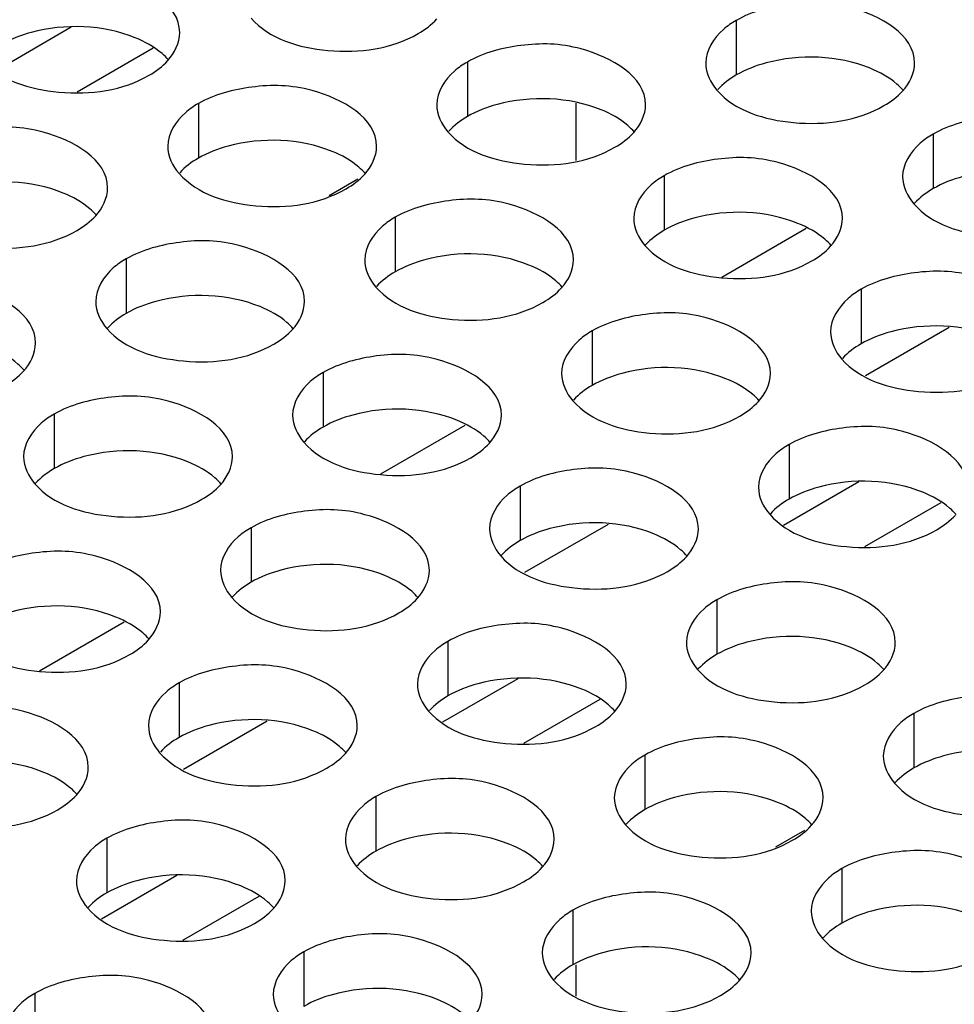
# Model space of a CAD drawing. Header units: inches. Extents: x 0 to 34, y 0 to 22.
# Tile 66 of 116: x 17.189 to 17.413, y 18.829 to 19.065. Entities that reach past the tile are written whole.
import ezdxf

# ---------------------------------------------------------------- set-up
doc = ezdxf.new("R2010")
doc.units = ezdxf.units.IN
doc.header["$LTSCALE"] = 1.87
doc.header["$MEASUREMENT"] = 0
doc.layers.get('0').update_dxf_attribs({"linetype": 'CONTINUOUS'})
doc.layers.add('02___PRT_ALL_AXES', color=7, linetype='CONTINUOUS')
doc.layers.add('0_COMPONENTS', color=7, linetype='CONTINUOUS')

msp = doc.modelspace()

# ---------------------------------------------------------------- linework, layer by layer
at = {"color": 7, "linetype": 'CONTINUOUS'}
for p, q in [((17.20121, 19.06312), (17.18319, 19.05271)), ((17.22084, 19.05812), (17.20258, 19.04757)), ((17.26982, 19.02678), (17.26292, 19.0228)), ((17.35692, 19.00332), (17.37716, 19.015)), ((17.41137, 18.9912), (17.39137, 18.97966)), ((17.27527, 18.95617), (17.29551, 18.96786)), ((17.38978, 18.95424), (17.37175, 18.94384)), ((17.4094, 18.94924), (17.39114, 18.9387)), ((17.32972, 18.94406), (17.30972, 18.93251)), ((17.19362, 18.90903), (17.21386, 18.92072)), ((17.30813, 18.9071), (17.2901, 18.89669)), ((17.32775, 18.9021), (17.30949, 18.89155)), ((17.24807, 18.89692), (17.22807, 18.88537)), ((17.37673, 18.87076), (17.36983, 18.86678)), ((17.22648, 18.85996), (17.20845, 18.84955)), ((17.2461, 18.85496), (17.22784, 18.84441))]:
    msp.add_line(p, q, dxfattribs=at)
at = {"layer": '02___PRT_ALL_AXES', "color": 7, "linetype": 'CONTINUOUS'}
for p, q in [((17.36041, 19.06478), (17.36041, 19.05171)), ((17.29602, 19.05481), (17.29602, 19.04175)), ((17.23162, 19.04485), (17.23162, 19.03179)), ((17.40755, 19.03756), (17.40755, 19.02449)), ((17.34316, 19.02759), (17.34316, 19.01453)), ((17.27876, 19.01763), (17.27876, 19.00457)), ((17.21437, 19.00767), (17.21437, 18.99461)), ((17.3903, 19.00038), (17.3903, 18.98731)), ((17.3259, 18.99041), (17.3259, 18.97735)), ((17.26151, 18.98045), (17.26151, 18.96739)), ((17.19711, 18.97049), (17.19711, 18.95742)), ((17.37304, 18.9632), (17.37304, 18.95013)), ((17.30865, 18.95323), (17.30865, 18.94017)), ((17.24425, 18.94327), (17.24425, 18.93021)), ((17.35579, 18.92601), (17.35579, 18.91295)), ((17.29139, 18.91605), (17.29139, 18.90299)), ((17.227, 18.90609), (17.227, 18.89303)), ((17.40293, 18.8988), (17.40293, 18.88573)), ((17.33854, 18.88883), (17.33854, 18.87577)), ((17.27414, 18.87887), (17.27414, 18.86581)), ((17.20975, 18.86891), (17.20975, 18.85584)), ((17.38568, 18.86162), (17.38568, 18.84855)), ((17.32128, 18.85165), (17.32128, 18.83859)), ((17.25689, 18.84169), (17.25689, 18.82863)), ((17.19249, 18.83173), (17.19249, 18.81866))]:
    msp.add_line(p, q, dxfattribs=at)
at = {"layer": '02___PRT_ALL_AXES', "color": 3, "linetype": 'CONTINUOUS'}
for points, knots in [([(17.22716, 19.06185), (17.22716, 19.06865), (17.2131, 19.0765), (17.19779, 19.07669), (17.18835, 19.0743), (17.18448, 19.07207)], [0, 0, 0, 0, 0.422557, 0.72235, 1, 1, 1, 1]), ([(17.40309, 19.05456), (17.40309, 19.06136), (17.38903, 19.06921), (17.37372, 19.06939), (17.36428, 19.06701), (17.36041, 19.06478)], [0, 0, 0, 0, 0.422557, 0.72235, 1, 1, 1, 1]), ([(17.24424, 19.06532), (17.24861, 19.06032), (17.26341, 19.05589), (17.27788, 19.05795), (17.28423, 19.06162)], [0, 0, 0, 0, 0.475188, 1, 1, 1, 1]), ([(17.36041, 19.06478), (17.35932, 19.06414), (17.3558, 19.06179), (17.35309, 19.0576), (17.35309, 19.05458)], [0, 0, 0, 0, 0.295166, 1, 1, 1, 1]), ([(17.3387, 19.0446), (17.3387, 19.05139), (17.32463, 19.05925), (17.30932, 19.05943), (17.29989, 19.05705), (17.29602, 19.05481)], [0, 0, 0, 0, 0.422557, 0.72235, 1, 1, 1, 1]), ([(17.17985, 19.05536), (17.18422, 19.05035), (17.19901, 19.04592), (17.21349, 19.04799), (17.21984, 19.05165)], [0, 0, 0, 0, 0.475188, 1, 1, 1, 1]), ([(17.29602, 19.05481), (17.29492, 19.05418), (17.2914, 19.05182), (17.2887, 19.04763), (17.2887, 19.04462)], [0, 0, 0, 0, 0.295166, 1, 1, 1, 1]), ([(17.2743, 19.03463), (17.2743, 19.04143), (17.26024, 19.04928), (17.24493, 19.04947), (17.23549, 19.04708), (17.23162, 19.04485)], [0, 0, 0, 0, 0.422557, 0.72235, 1, 1, 1, 1]), ([(17.35578, 19.04806), (17.36015, 19.04306), (17.37494, 19.03863), (17.38942, 19.04069), (17.39577, 19.04436)], [0, 0, 0, 0, 0.475188, 1, 1, 1, 1]), ([(17.23162, 19.04485), (17.23053, 19.04422), (17.22701, 19.04186), (17.2243, 19.03767), (17.2243, 19.03465)], [0, 0, 0, 0, 0.295166, 1, 1, 1, 1]), ([(17.45023, 19.02734), (17.45023, 19.03414), (17.43617, 19.04199), (17.42086, 19.04218), (17.41142, 19.03979), (17.40755, 19.03756)], [0, 0, 0, 0, 0.422557, 0.72235, 1, 1, 1, 1]), ([(17.2099, 19.02467), (17.20991, 19.03147), (17.19584, 19.03932), (17.18053, 19.03951), (17.1711, 19.03712), (17.16723, 19.03489)], [0, 0, 0, 0, 0.422557, 0.72235, 1, 1, 1, 1]), ([(17.29138, 19.0381), (17.29575, 19.0331), (17.31055, 19.02867), (17.32502, 19.03073), (17.33137, 19.0344)], [0, 0, 0, 0, 0.475188, 1, 1, 1, 1]), ([(17.40755, 19.03756), (17.40646, 19.03692), (17.40294, 19.03457), (17.40023, 19.03038), (17.40023, 19.02736)], [0, 0, 0, 0, 0.295166, 1, 1, 1, 1]), ([(17.38584, 19.01738), (17.38584, 19.02418), (17.37177, 19.03203), (17.35646, 19.03221), (17.34703, 19.02983), (17.34316, 19.02759)], [0, 0, 0, 0, 0.422557, 0.72235, 1, 1, 1, 1]), ([(17.22699, 19.02814), (17.23136, 19.02314), (17.24615, 19.0187), (17.26063, 19.02077), (17.26698, 19.02444)], [0, 0, 0, 0, 0.475188, 1, 1, 1, 1]), ([(17.34316, 19.02759), (17.34206, 19.02696), (17.33854, 19.02461), (17.33584, 19.02042), (17.33584, 19.0174)], [0, 0, 0, 0, 0.295166, 1, 1, 1, 1]), ([(17.32144, 19.00742), (17.32144, 19.01421), (17.30738, 19.02207), (17.29207, 19.02225), (17.28263, 19.01987), (17.27876, 19.01763)], [0, 0, 0, 0, 0.422557, 0.72235, 1, 1, 1, 1]), ([(17.40292, 19.02084), (17.40729, 19.01584), (17.42208, 19.01141), (17.43656, 19.01348), (17.44291, 19.01714)], [0, 0, 0, 0, 0.475188, 1, 1, 1, 1]), ([(17.16259, 19.01817), (17.16696, 19.01317), (17.18176, 19.00874), (17.19623, 19.01081), (17.20258, 19.01447)], [0, 0, 0, 0, 0.475188, 1, 1, 1, 1]), ([(17.27876, 19.01763), (17.27767, 19.017), (17.27415, 19.01464), (17.27144, 19.01045), (17.27144, 19.00743)], [0, 0, 0, 0, 0.295166, 1, 1, 1, 1]), ([(17.25705, 18.99745), (17.25705, 19.00425), (17.24298, 19.0121), (17.22767, 19.01229), (17.21824, 19.0099), (17.21437, 19.00767)], [0, 0, 0, 0, 0.422557, 0.72235, 1, 1, 1, 1]), ([(17.33852, 19.01088), (17.34289, 19.00588), (17.35769, 19.00145), (17.37216, 19.00351), (17.37851, 19.00718)], [0, 0, 0, 0, 0.475188, 1, 1, 1, 1]), ([(17.21437, 19.00767), (17.21327, 19.00704), (17.20975, 19.00468), (17.20705, 19.00049), (17.20705, 18.99747)], [0, 0, 0, 0, 0.295166, 1, 1, 1, 1]), ([(17.43298, 18.99016), (17.43298, 18.99696), (17.41891, 19.00481), (17.4036, 19.00499), (17.39417, 19.00261), (17.3903, 19.00038)], [0, 0, 0, 0, 0.422557, 0.72235, 1, 1, 1, 1]), ([(17.19265, 18.98749), (17.19265, 18.99429), (17.17859, 19.00214), (17.16328, 19.00233), (17.15384, 18.99994), (17.14997, 18.99771)], [0, 0, 0, 0, 0.422557, 0.72235, 1, 1, 1, 1]), ([(17.27413, 19.00092), (17.2785, 18.99592), (17.29329, 18.99149), (17.30777, 18.99355), (17.31412, 18.99722)], [0, 0, 0, 0, 0.475188, 1, 1, 1, 1]), ([(17.3903, 19.00038), (17.3892, 18.99974), (17.38569, 18.99739), (17.38298, 18.9932), (17.38298, 18.99018)], [0, 0, 0, 0, 0.295166, 1, 1, 1, 1]), ([(17.36858, 18.9802), (17.36858, 18.987), (17.35452, 18.99485), (17.33921, 18.99503), (17.32977, 18.99265), (17.3259, 18.99041)], [0, 0, 0, 0, 0.422557, 0.72235, 1, 1, 1, 1]), ([(17.20973, 18.99096), (17.2141, 18.98596), (17.2289, 18.98152), (17.24337, 18.98359), (17.24972, 18.98726)], [0, 0, 0, 0, 0.475188, 1, 1, 1, 1]), ([(17.3259, 18.99041), (17.32481, 18.98978), (17.32129, 18.98742), (17.31858, 18.98324), (17.31858, 18.98022)], [0, 0, 0, 0, 0.295166, 1, 1, 1, 1]), ([(17.30419, 18.97023), (17.30419, 18.97703), (17.29012, 18.98488), (17.27481, 18.98507), (17.26538, 18.98268), (17.26151, 18.98045)], [0, 0, 0, 0, 0.422557, 0.72235, 1, 1, 1, 1]), ([(17.38566, 18.98366), (17.39003, 18.97866), (17.40483, 18.97423), (17.4193, 18.97629), (17.42565, 18.97996)], [0, 0, 0, 0, 0.475188, 1, 1, 1, 1]), ([(17.26151, 18.98045), (17.26041, 18.97982), (17.25689, 18.97746), (17.25419, 18.97327), (17.25419, 18.97025)], [0, 0, 0, 0, 0.295166, 1, 1, 1, 1]), ([(17.23979, 18.96027), (17.23979, 18.96707), (17.22573, 18.97492), (17.21042, 18.97511), (17.20098, 18.97272), (17.19711, 18.97049)], [0, 0, 0, 0, 0.422557, 0.72235, 1, 1, 1, 1]), ([(17.32127, 18.9737), (17.32564, 18.9687), (17.34043, 18.96427), (17.35491, 18.96633), (17.36126, 18.97)], [0, 0, 0, 0, 0.475188, 1, 1, 1, 1]), ([(17.19711, 18.97049), (17.19602, 18.96986), (17.1925, 18.9675), (17.18979, 18.96331), (17.18979, 18.96029)], [0, 0, 0, 0, 0.295166, 1, 1, 1, 1]), ([(17.41572, 18.95298), (17.41572, 18.95978), (17.40166, 18.96763), (17.38635, 18.96781), (17.37691, 18.96543), (17.37304, 18.9632)], [0, 0, 0, 0, 0.422557, 0.72235, 1, 1, 1, 1]), ([(17.25687, 18.96374), (17.26124, 18.95874), (17.27604, 18.95431), (17.29051, 18.95637), (17.29686, 18.96004)], [0, 0, 0, 0, 0.475188, 1, 1, 1, 1]), ([(17.37304, 18.9632), (17.37195, 18.96256), (17.36843, 18.96021), (17.36572, 18.95602), (17.36572, 18.953)], [0, 0, 0, 0, 0.295166, 1, 1, 1, 1]), ([(17.35133, 18.94302), (17.35133, 18.94981), (17.33726, 18.95767), (17.32196, 18.95785), (17.31252, 18.95547), (17.30865, 18.95323)], [0, 0, 0, 0, 0.422557, 0.72235, 1, 1, 1, 1]), ([(17.19248, 18.95378), (17.19685, 18.94877), (17.21164, 18.94434), (17.22612, 18.94641), (17.23247, 18.95007)], [0, 0, 0, 0, 0.475188, 1, 1, 1, 1]), ([(17.30865, 18.95323), (17.30755, 18.9526), (17.30404, 18.95024), (17.30133, 18.94605), (17.30133, 18.94304)], [0, 0, 0, 0, 0.295166, 1, 1, 1, 1]), ([(17.28693, 18.93305), (17.28693, 18.93985), (17.27287, 18.9477), (17.25756, 18.94789), (17.24812, 18.9455), (17.24425, 18.94327)], [0, 0, 0, 0, 0.422557, 0.72235, 1, 1, 1, 1]), ([(17.36841, 18.94648), (17.37278, 18.94148), (17.38757, 18.93705), (17.40205, 18.93911), (17.4084, 18.94278)], [0, 0, 0, 0, 0.475188, 1, 1, 1, 1]), ([(17.24425, 18.94327), (17.24316, 18.94264), (17.23964, 18.94028), (17.23693, 18.93609), (17.23693, 18.93307)], [0, 0, 0, 0, 0.295166, 1, 1, 1, 1]), ([(17.22254, 18.92309), (17.22254, 18.92989), (17.20847, 18.93774), (17.19317, 18.93793), (17.18373, 18.93554), (17.17986, 18.93331)], [0, 0, 0, 0, 0.422557, 0.72235, 1, 1, 1, 1]), ([(17.30401, 18.93652), (17.30838, 18.93152), (17.32318, 18.92709), (17.33765, 18.92915), (17.344, 18.93282)], [0, 0, 0, 0, 0.475188, 1, 1, 1, 1]), ([(17.39847, 18.9158), (17.39847, 18.9226), (17.3844, 18.93045), (17.3691, 18.93063), (17.35966, 18.92825), (17.35579, 18.92601)], [0, 0, 0, 0, 0.422557, 0.72235, 1, 1, 1, 1]), ([(17.23962, 18.92656), (17.24399, 18.92156), (17.25878, 18.91712), (17.27326, 18.91919), (17.27961, 18.92286)], [0, 0, 0, 0, 0.475188, 1, 1, 1, 1]), ([(17.35579, 18.92601), (17.3547, 18.92538), (17.35118, 18.92303), (17.34847, 18.91884), (17.34847, 18.91582)], [0, 0, 0, 0, 0.295166, 1, 1, 1, 1]), ([(17.33407, 18.90584), (17.33407, 18.91263), (17.32001, 18.92049), (17.3047, 18.92067), (17.29526, 18.91829), (17.29139, 18.91605)], [0, 0, 0, 0, 0.422557, 0.72235, 1, 1, 1, 1]), ([(17.17522, 18.91659), (17.17959, 18.91159), (17.19439, 18.90716), (17.20886, 18.90923), (17.21521, 18.91289)], [0, 0, 0, 0, 0.475188, 1, 1, 1, 1]), ([(17.29139, 18.91605), (17.2903, 18.91542), (17.28678, 18.91306), (17.28407, 18.90887), (17.28407, 18.90585)], [0, 0, 0, 0, 0.295166, 1, 1, 1, 1]), ([(17.26968, 18.89587), (17.26968, 18.90267), (17.25561, 18.91052), (17.24031, 18.91071), (17.23087, 18.90832), (17.227, 18.90609)], [0, 0, 0, 0, 0.422557, 0.72235, 1, 1, 1, 1]), ([(17.35115, 18.9093), (17.35552, 18.9043), (17.37032, 18.89987), (17.38479, 18.90193), (17.39115, 18.9056)], [0, 0, 0, 0, 0.475188, 1, 1, 1, 1]), ([(17.227, 18.90609), (17.22591, 18.90546), (17.22239, 18.9031), (17.21968, 18.89891), (17.21968, 18.89589)], [0, 0, 0, 0, 0.295166, 1, 1, 1, 1]), ([(17.44561, 18.88858), (17.44561, 18.89538), (17.43154, 18.90323), (17.41624, 18.90341), (17.4068, 18.90103), (17.40293, 18.8988)], [0, 0, 0, 0, 0.422557, 0.72235, 1, 1, 1, 1]), ([(17.20528, 18.88591), (17.20528, 18.89271), (17.19122, 18.90056), (17.17591, 18.90075), (17.16647, 18.89836), (17.1626, 18.89613)], [0, 0, 0, 0, 0.422557, 0.72235, 1, 1, 1, 1]), ([(17.28676, 18.89934), (17.29113, 18.89434), (17.30592, 18.88991), (17.3204, 18.89197), (17.32675, 18.89564)], [0, 0, 0, 0, 0.475188, 1, 1, 1, 1]), ([(17.40293, 18.8988), (17.40184, 18.89816), (17.39832, 18.89581), (17.39561, 18.89162), (17.39561, 18.8886)], [0, 0, 0, 0, 0.295166, 1, 1, 1, 1]), ([(17.38121, 18.87862), (17.38122, 18.88542), (17.36715, 18.89327), (17.35184, 18.89345), (17.3424, 18.89107), (17.33854, 18.88883)], [0, 0, 0, 0, 0.422557, 0.72235, 1, 1, 1, 1]), ([(17.22236, 18.88938), (17.22673, 18.88438), (17.24153, 18.87994), (17.256, 18.88201), (17.26236, 18.88568)], [0, 0, 0, 0, 0.475188, 1, 1, 1, 1]), ([(17.33854, 18.88883), (17.33744, 18.8882), (17.33392, 18.88584), (17.33122, 18.88166), (17.33121, 18.87864)], [0, 0, 0, 0, 0.295166, 1, 1, 1, 1]), ([(17.31682, 18.86865), (17.31682, 18.87545), (17.30275, 18.8833), (17.28745, 18.88349), (17.27801, 18.8811), (17.27414, 18.87887)], [0, 0, 0, 0, 0.422557, 0.72235, 1, 1, 1, 1]), ([(17.39829, 18.88208), (17.40266, 18.87708), (17.41746, 18.87265), (17.43193, 18.87471), (17.43829, 18.87838)], [0, 0, 0, 0, 0.475188, 1, 1, 1, 1]), ([(17.15797, 18.87941), (17.16234, 18.87441), (17.17713, 18.86998), (17.19161, 18.87204), (17.19796, 18.87571)], [0, 0, 0, 0, 0.475188, 1, 1, 1, 1]), ([(17.27414, 18.87887), (17.27305, 18.87824), (17.26953, 18.87588), (17.26682, 18.87169), (17.26682, 18.86867)], [0, 0, 0, 0, 0.295166, 1, 1, 1, 1]), ([(17.25242, 18.85869), (17.25242, 18.86549), (17.23836, 18.87334), (17.22305, 18.87353), (17.21361, 18.87114), (17.20975, 18.86891)], [0, 0, 0, 0, 0.422557, 0.72235, 1, 1, 1, 1]), ([(17.3339, 18.87212), (17.33827, 18.86712), (17.35306, 18.86269), (17.36754, 18.86475), (17.37389, 18.86842)], [0, 0, 0, 0, 0.475188, 1, 1, 1, 1]), ([(17.20975, 18.86891), (17.20865, 18.86828), (17.20513, 18.86592), (17.20243, 18.86173), (17.20242, 18.85871)], [0, 0, 0, 0, 0.295166, 1, 1, 1, 1]), ([(17.42835, 18.8514), (17.42836, 18.8582), (17.41429, 18.86605), (17.39898, 18.86623), (17.38954, 18.86385), (17.38568, 18.86162)], [0, 0, 0, 0, 0.422557, 0.72235, 1, 1, 1, 1]), ([(17.2695, 18.86216), (17.27387, 18.85716), (17.28867, 18.85272), (17.30314, 18.85479), (17.3095, 18.85846)], [0, 0, 0, 0, 0.475188, 1, 1, 1, 1]), ([(17.38568, 18.86162), (17.38458, 18.86098), (17.38106, 18.85863), (17.37836, 18.85444), (17.37835, 18.85142)], [0, 0, 0, 0, 0.295166, 1, 1, 1, 1]), ([(17.36396, 18.84144), (17.36396, 18.84823), (17.34989, 18.85609), (17.33459, 18.85627), (17.32515, 18.85389), (17.32128, 18.85165)], [0, 0, 0, 0, 0.422557, 0.72235, 1, 1, 1, 1]), ([(17.20511, 18.8522), (17.20948, 18.84719), (17.22427, 18.84276), (17.23875, 18.84483), (17.2451, 18.84849)], [0, 0, 0, 0, 0.475188, 1, 1, 1, 1]), ([(17.32128, 18.85165), (17.32019, 18.85102), (17.31667, 18.84866), (17.31396, 18.84447), (17.31396, 18.84146)], [0, 0, 0, 0, 0.295166, 1, 1, 1, 1]), ([(17.29956, 18.83147), (17.29957, 18.83827), (17.2855, 18.84612), (17.27019, 18.84631), (17.26075, 18.84392), (17.25689, 18.84169)], [0, 0, 0, 0, 0.422557, 0.72235, 1, 1, 1, 1]), ([(17.38104, 18.8449), (17.38541, 18.8399), (17.4002, 18.83547), (17.41468, 18.83753), (17.42103, 18.8412)], [0, 0, 0, 0, 0.475188, 1, 1, 1, 1]), ([(17.25689, 18.84169), (17.25579, 18.84106), (17.25227, 18.8387), (17.24957, 18.83451), (17.24956, 18.83149)], [0, 0, 0, 0, 0.295166, 1, 1, 1, 1]), ([(17.23517, 18.82151), (17.23517, 18.82831), (17.2211, 18.83616), (17.2058, 18.83635), (17.19636, 18.83396), (17.19249, 18.83173)], [0, 0, 0, 0, 0.422557, 0.72235, 1, 1, 1, 1]), ([(17.31664, 18.83494), (17.32102, 18.82994), (17.33581, 18.82551), (17.35028, 18.82757), (17.35664, 18.83124)], [0, 0, 0, 0, 0.475188, 1, 1, 1, 1]), ([(17.19249, 18.83173), (17.1914, 18.8311), (17.18788, 18.82874), (17.18517, 18.82455), (17.18517, 18.82153)], [0, 0, 0, 0, 0.295166, 1, 1, 1, 1])]:
    msp.add_open_spline(points, degree=3, knots=knots, dxfattribs=at)
for points in [[(17.28423, 19.06162), (17.28587, 19.06256), (17.28743, 19.06372), (17.2887, 19.06512)], [(17.2243, 19.05516), (17.22593, 19.05696), (17.22716, 19.05943), (17.22716, 19.06185)], [(17.21984, 19.05165), (17.22148, 19.0526), (17.22303, 19.05376), (17.2243, 19.05516)], [(17.35309, 19.05458), (17.35309, 19.05223), (17.35423, 19.04983), (17.35578, 19.04806)], [(17.40023, 19.04787), (17.40187, 19.04966), (17.40309, 19.05213), (17.40309, 19.05456)], [(17.39577, 19.04436), (17.39741, 19.04531), (17.39896, 19.04647), (17.40023, 19.04787)], [(17.2887, 19.04462), (17.2887, 19.04227), (17.28983, 19.03987), (17.29138, 19.0381)], [(17.33584, 19.03791), (17.33747, 19.0397), (17.33869, 19.04217), (17.3387, 19.0446)], [(17.33137, 19.0344), (17.33301, 19.03535), (17.33457, 19.03651), (17.33584, 19.03791)], [(17.2243, 19.03465), (17.2243, 19.0323), (17.22544, 19.02991), (17.22699, 19.02814)], [(17.27144, 19.02794), (17.27308, 19.02974), (17.2743, 19.03221), (17.2743, 19.03463)], [(17.26698, 19.02444), (17.26862, 19.02538), (17.27017, 19.02654), (17.27144, 19.02794)], [(17.40023, 19.02736), (17.40023, 19.02501), (17.40137, 19.02261), (17.40292, 19.02084)], [(17.20705, 19.01798), (17.20868, 19.01978), (17.2099, 19.02225), (17.2099, 19.02467)], [(17.20258, 19.01447), (17.20422, 19.01542), (17.20578, 19.01658), (17.20705, 19.01798)], [(17.33584, 19.0174), (17.33584, 19.01505), (17.33697, 19.01265), (17.33852, 19.01088)], [(17.38298, 19.01069), (17.38461, 19.01248), (17.38583, 19.01495), (17.38584, 19.01738)], [(17.37851, 19.00718), (17.38015, 19.00813), (17.38171, 19.00929), (17.38298, 19.01069)], [(17.27144, 19.00743), (17.27144, 19.00509), (17.27258, 19.00269), (17.27413, 19.00092)], [(17.31858, 19.00073), (17.32022, 19.00252), (17.32144, 19.00499), (17.32144, 19.00742)], [(17.31412, 18.99722), (17.31576, 18.99816), (17.31731, 18.99932), (17.31858, 19.00073)], [(17.20705, 18.99747), (17.20705, 18.99512), (17.20818, 18.99272), (17.20973, 18.99096)], [(17.25419, 18.99076), (17.25582, 18.99256), (17.25704, 18.99503), (17.25705, 18.99745)], [(17.24972, 18.98726), (17.25136, 18.9882), (17.25292, 18.98936), (17.25419, 18.99076)], [(17.38298, 18.99018), (17.38298, 18.98783), (17.38412, 18.98543), (17.38566, 18.98366)], [(17.18979, 18.9808), (17.19143, 18.98259), (17.19265, 18.98507), (17.19265, 18.98749)], [(17.18533, 18.97729), (17.18697, 18.97824), (17.18852, 18.9794), (17.18979, 18.9808)], [(17.31858, 18.98022), (17.31858, 18.97787), (17.31972, 18.97547), (17.32127, 18.9737)], [(17.36573, 18.97351), (17.36736, 18.9753), (17.36858, 18.97777), (17.36858, 18.9802)], [(17.36126, 18.97), (17.3629, 18.97095), (17.36445, 18.97211), (17.36573, 18.97351)], [(17.25419, 18.97025), (17.25419, 18.9679), (17.25533, 18.96551), (17.25687, 18.96374)], [(17.30133, 18.96354), (17.30296, 18.96534), (17.30418, 18.96781), (17.30419, 18.97023)], [(17.29686, 18.96004), (17.2985, 18.96098), (17.30006, 18.96214), (17.30133, 18.96354)], [(17.18979, 18.96029), (17.18979, 18.95794), (17.19093, 18.95554), (17.19248, 18.95378)], [(17.23693, 18.95358), (17.23857, 18.95538), (17.23979, 18.95785), (17.23979, 18.96027)], [(17.23247, 18.95007), (17.23411, 18.95102), (17.23566, 18.95218), (17.23693, 18.95358)], [(17.36572, 18.953), (17.36572, 18.95065), (17.36686, 18.94825), (17.36841, 18.94648)], [(17.4084, 18.94278), (17.41004, 18.94373), (17.41159, 18.94489), (17.41287, 18.94629)], [(17.30133, 18.94304), (17.30133, 18.94069), (17.30247, 18.93829), (17.30401, 18.93652)], [(17.34847, 18.93633), (17.3501, 18.93812), (17.35133, 18.94059), (17.35133, 18.94302)], [(17.344, 18.93282), (17.34564, 18.93377), (17.3472, 18.93493), (17.34847, 18.93633)], [(17.23693, 18.93307), (17.23693, 18.93072), (17.23807, 18.92833), (17.23962, 18.92656)], [(17.28408, 18.92636), (17.28571, 18.92816), (17.28693, 18.93063), (17.28693, 18.93305)], [(17.27961, 18.92286), (17.28125, 18.9238), (17.2828, 18.92496), (17.28408, 18.92636)], [(17.21968, 18.9164), (17.22131, 18.91819), (17.22254, 18.92067), (17.22254, 18.92309)], [(17.21521, 18.91289), (17.21685, 18.91384), (17.21841, 18.915), (17.21968, 18.9164)], [(17.34847, 18.91582), (17.34847, 18.91347), (17.34961, 18.91107), (17.35115, 18.9093)], [(17.39561, 18.90911), (17.39724, 18.9109), (17.39847, 18.91337), (17.39847, 18.9158)], [(17.39115, 18.9056), (17.39278, 18.90655), (17.39434, 18.90771), (17.39561, 18.90911)], [(17.28407, 18.90585), (17.28407, 18.90351), (17.28521, 18.90111), (17.28676, 18.89934)], [(17.33122, 18.89915), (17.33285, 18.90094), (17.33407, 18.90341), (17.33407, 18.90584)], [(17.32675, 18.89564), (17.32839, 18.89658), (17.32994, 18.89774), (17.33122, 18.89915)], [(17.21968, 18.89589), (17.21968, 18.89354), (17.22082, 18.89114), (17.22236, 18.88938)], [(17.26682, 18.88918), (17.26845, 18.89098), (17.26968, 18.89345), (17.26968, 18.89587)], [(17.26236, 18.88568), (17.26399, 18.88662), (17.26555, 18.88778), (17.26682, 18.88918)], [(17.39561, 18.8886), (17.39561, 18.88625), (17.39675, 18.88385), (17.39829, 18.88208)], [(17.20243, 18.87922), (17.20406, 18.88101), (17.20528, 18.88349), (17.20528, 18.88591)], [(17.19796, 18.87571), (17.1996, 18.87666), (17.20115, 18.87782), (17.20243, 18.87922)], [(17.33121, 18.87864), (17.33121, 18.87629), (17.33235, 18.87389), (17.3339, 18.87212)], [(17.37836, 18.87193), (17.37999, 18.87372), (17.38121, 18.87619), (17.38121, 18.87862)], [(17.37389, 18.86842), (17.37553, 18.86937), (17.37708, 18.87053), (17.37836, 18.87193)], [(17.26682, 18.86867), (17.26682, 18.86632), (17.26796, 18.86393), (17.2695, 18.86216)], [(17.31396, 18.86196), (17.31559, 18.86376), (17.31682, 18.86623), (17.31682, 18.86865)], [(17.3095, 18.85846), (17.31113, 18.8594), (17.31269, 18.86056), (17.31396, 18.86196)], [(17.20242, 18.85871), (17.20242, 18.85636), (17.20356, 18.85396), (17.20511, 18.8522)], [(17.24957, 18.852), (17.2512, 18.8538), (17.25242, 18.85627), (17.25242, 18.85869)], [(17.2451, 18.84849), (17.24674, 18.84944), (17.24829, 18.8506), (17.24957, 18.852)], [(17.37835, 18.85142), (17.37835, 18.84907), (17.37949, 18.84667), (17.38104, 18.8449)], [(17.31396, 18.84146), (17.31396, 18.83911), (17.3151, 18.83671), (17.31664, 18.83494)], [(17.3611, 18.83475), (17.36273, 18.83654), (17.36396, 18.83901), (17.36396, 18.84144)], [(17.35664, 18.83124), (17.35828, 18.83219), (17.35983, 18.83335), (17.3611, 18.83475)], [(17.24956, 18.83149), (17.24956, 18.82914), (17.2507, 18.82675), (17.25225, 18.82498)], [(17.29671, 18.82478), (17.29834, 18.82658), (17.29956, 18.82905), (17.29956, 18.83147)]]:
    msp.add_open_spline(points, degree=3, dxfattribs=at)
at = {"layer": '02___PRT_ALL_AXES', "color": 7, "linetype": 'CONTINUOUS'}
for points, knots in [([(17.2165, 19.06062), (17.20879, 19.06374), (17.19691, 19.06419), (17.1867, 19.06028), (17.18448, 19.05901)], [0, 0, 0, 0, 0.764737, 1, 1, 1, 1]), ([(17.22448, 19.0553), (17.224, 19.05585), (17.22169, 19.0581), (17.2188, 19.05969), (17.2165, 19.06062)], [0, 0, 0, 0, 0.226307, 1, 1, 1, 1]), ([(17.39243, 19.05333), (17.38472, 19.05644), (17.37284, 19.0569), (17.36263, 19.05299), (17.36041, 19.05171)], [0, 0, 0, 0, 0.764737, 1, 1, 1, 1]), ([(17.40041, 19.04801), (17.39993, 19.04856), (17.39762, 19.05081), (17.39473, 19.0524), (17.39243, 19.05333)], [0, 0, 0, 0, 0.226307, 1, 1, 1, 1]), ([(17.32804, 19.04337), (17.32033, 19.04648), (17.30845, 19.04693), (17.29823, 19.04303), (17.29602, 19.04175)], [0, 0, 0, 0, 0.764737, 1, 1, 1, 1]), ([(17.33601, 19.03805), (17.33553, 19.0386), (17.33323, 19.04085), (17.33034, 19.04243), (17.32804, 19.04337)], [0, 0, 0, 0, 0.226307, 1, 1, 1, 1]), ([(17.26364, 19.0334), (17.25593, 19.03652), (17.24405, 19.03697), (17.23384, 19.03307), (17.23162, 19.03179)], [0, 0, 0, 0, 0.764737, 1, 1, 1, 1]), ([(17.27162, 19.02809), (17.27114, 19.02863), (17.26883, 19.03089), (17.26594, 19.03247), (17.26364, 19.0334)], [0, 0, 0, 0, 0.226307, 1, 1, 1, 1]), ([(17.43957, 19.02611), (17.43186, 19.02923), (17.41998, 19.02968), (17.40977, 19.02577), (17.40755, 19.02449)], [0, 0, 0, 0, 0.764737, 1, 1, 1, 1]), ([(17.19925, 19.02344), (17.19154, 19.02656), (17.17966, 19.02701), (17.16944, 19.0231), (17.16723, 19.02182)], [0, 0, 0, 0, 0.764737, 1, 1, 1, 1]), ([(17.20722, 19.01812), (17.20674, 19.01867), (17.20444, 19.02092), (17.20155, 19.02251), (17.19925, 19.02344)], [0, 0, 0, 0, 0.226307, 1, 1, 1, 1]), ([(17.37518, 19.01615), (17.36747, 19.01926), (17.35559, 19.01972), (17.34537, 19.01581), (17.34316, 19.01453)], [0, 0, 0, 0, 0.764737, 1, 1, 1, 1]), ([(17.38315, 19.01083), (17.38267, 19.01138), (17.38037, 19.01363), (17.37748, 19.01522), (17.37518, 19.01615)], [0, 0, 0, 0, 0.226307, 1, 1, 1, 1]), ([(17.31078, 19.00619), (17.30307, 19.0093), (17.29119, 19.00975), (17.28098, 19.00585), (17.27876, 19.00457)], [0, 0, 0, 0, 0.764737, 1, 1, 1, 1]), ([(17.31876, 19.00087), (17.31828, 19.00142), (17.31597, 19.00367), (17.31309, 19.00525), (17.31078, 19.00619)], [0, 0, 0, 0, 0.226307, 1, 1, 1, 1]), ([(17.24639, 18.99622), (17.23868, 18.99934), (17.2268, 18.99979), (17.21658, 18.99588), (17.21437, 18.99461)], [0, 0, 0, 0, 0.764737, 1, 1, 1, 1]), ([(17.25436, 18.99091), (17.25388, 18.99145), (17.25158, 18.99371), (17.24869, 18.99529), (17.24639, 18.99622)], [0, 0, 0, 0, 0.226307, 1, 1, 1, 1]), ([(17.42232, 18.98893), (17.41461, 18.99205), (17.40273, 18.9925), (17.39251, 18.98859), (17.3903, 18.98731)], [0, 0, 0, 0, 0.764737, 1, 1, 1, 1]), ([(17.18997, 18.98094), (17.18949, 18.98149), (17.18718, 18.98374), (17.18429, 18.98533), (17.18199, 18.98626)], [0, 0, 0, 0, 0.226307, 1, 1, 1, 1]), ([(17.35792, 18.97897), (17.35022, 18.98208), (17.33833, 18.98253), (17.32812, 18.97863), (17.3259, 18.97735)], [0, 0, 0, 0, 0.764737, 1, 1, 1, 1]), ([(17.3659, 18.97365), (17.36542, 18.9742), (17.36311, 18.97645), (17.36023, 18.97804), (17.35792, 18.97897)], [0, 0, 0, 0, 0.226307, 1, 1, 1, 1]), ([(17.29353, 18.969), (17.28582, 18.97212), (17.27394, 18.97257), (17.26372, 18.96867), (17.26151, 18.96739)], [0, 0, 0, 0, 0.764737, 1, 1, 1, 1]), ([(17.3015, 18.96369), (17.30102, 18.96423), (17.29872, 18.96649), (17.29583, 18.96807), (17.29353, 18.969)], [0, 0, 0, 0, 0.226307, 1, 1, 1, 1]), ([(17.22913, 18.95904), (17.22142, 18.96216), (17.20954, 18.96261), (17.19933, 18.9587), (17.19711, 18.95742)], [0, 0, 0, 0, 0.764737, 1, 1, 1, 1]), ([(17.23711, 18.95372), (17.23663, 18.95427), (17.23432, 18.95652), (17.23144, 18.95811), (17.22913, 18.95904)], [0, 0, 0, 0, 0.226307, 1, 1, 1, 1]), ([(17.40506, 18.95175), (17.39736, 18.95486), (17.38547, 18.95532), (17.37526, 18.95141), (17.37304, 18.95013)], [0, 0, 0, 0, 0.764737, 1, 1, 1, 1]), ([(17.41304, 18.94643), (17.41256, 18.94698), (17.41025, 18.94923), (17.40737, 18.95082), (17.40506, 18.95175)], [0, 0, 0, 0, 0.226307, 1, 1, 1, 1]), ([(17.34067, 18.94179), (17.33296, 18.9449), (17.32108, 18.94535), (17.31086, 18.94145), (17.30865, 18.94017)], [0, 0, 0, 0, 0.764737, 1, 1, 1, 1]), ([(17.34864, 18.93647), (17.34816, 18.93702), (17.34586, 18.93927), (17.34297, 18.94085), (17.34067, 18.94179)], [0, 0, 0, 0, 0.226307, 1, 1, 1, 1]), ([(17.27627, 18.93182), (17.26857, 18.93494), (17.25668, 18.93539), (17.24647, 18.93149), (17.24425, 18.93021)], [0, 0, 0, 0, 0.764737, 1, 1, 1, 1]), ([(17.28425, 18.92651), (17.28377, 18.92705), (17.28146, 18.92931), (17.27858, 18.93089), (17.27627, 18.93182)], [0, 0, 0, 0, 0.226307, 1, 1, 1, 1]), ([(17.21188, 18.92186), (17.20417, 18.92498), (17.19229, 18.92543), (17.18207, 18.92152), (17.17986, 18.92024)], [0, 0, 0, 0, 0.764737, 1, 1, 1, 1]), ([(17.21985, 18.91654), (17.21937, 18.91709), (17.21707, 18.91934), (17.21418, 18.92093), (17.21188, 18.92186)], [0, 0, 0, 0, 0.226307, 1, 1, 1, 1]), ([(17.38781, 18.91457), (17.3801, 18.91768), (17.36822, 18.91814), (17.358, 18.91423), (17.35579, 18.91295)], [0, 0, 0, 0, 0.764737, 1, 1, 1, 1]), ([(17.39578, 18.90925), (17.3953, 18.9098), (17.393, 18.91205), (17.39011, 18.91364), (17.38781, 18.91457)], [0, 0, 0, 0, 0.226307, 1, 1, 1, 1]), ([(17.32341, 18.90461), (17.31571, 18.90772), (17.30382, 18.90817), (17.29361, 18.90427), (17.29139, 18.90299)], [0, 0, 0, 0, 0.764737, 1, 1, 1, 1]), ([(17.33139, 18.89929), (17.33091, 18.89984), (17.3286, 18.90209), (17.32572, 18.90367), (17.32341, 18.90461)], [0, 0, 0, 0, 0.226307, 1, 1, 1, 1]), ([(17.25902, 18.89464), (17.25131, 18.89776), (17.23943, 18.89821), (17.22921, 18.8943), (17.227, 18.89303)], [0, 0, 0, 0, 0.764737, 1, 1, 1, 1]), ([(17.26699, 18.88933), (17.26651, 18.88987), (17.26421, 18.89213), (17.26132, 18.89371), (17.25902, 18.89464)], [0, 0, 0, 0, 0.226307, 1, 1, 1, 1]), ([(17.43495, 18.88735), (17.42724, 18.89047), (17.41536, 18.89092), (17.40515, 18.88701), (17.40293, 18.88573)], [0, 0, 0, 0, 0.764737, 1, 1, 1, 1]), ([(17.19462, 18.88468), (17.18692, 18.8878), (17.17503, 18.88825), (17.16482, 18.88434), (17.1626, 18.88306)], [0, 0, 0, 0, 0.764737, 1, 1, 1, 1]), ([(17.2026, 18.87936), (17.20212, 18.87991), (17.19981, 18.88216), (17.19693, 18.88375), (17.19462, 18.88468)], [0, 0, 0, 0, 0.226307, 1, 1, 1, 1]), ([(17.37055, 18.87739), (17.36285, 18.8805), (17.35096, 18.88095), (17.34075, 18.87705), (17.33854, 18.87577)], [0, 0, 0, 0, 0.764737, 1, 1, 1, 1]), ([(17.37853, 18.87207), (17.37805, 18.87262), (17.37575, 18.87487), (17.37286, 18.87646), (17.37055, 18.87739)], [0, 0, 0, 0, 0.226307, 1, 1, 1, 1]), ([(17.30616, 18.86742), (17.29845, 18.87054), (17.28657, 18.87099), (17.27635, 18.86709), (17.27414, 18.86581)], [0, 0, 0, 0, 0.764737, 1, 1, 1, 1]), ([(17.31413, 18.86211), (17.31365, 18.86265), (17.31135, 18.86491), (17.30846, 18.86649), (17.30616, 18.86742)], [0, 0, 0, 0, 0.226307, 1, 1, 1, 1]), ([(17.24176, 18.85746), (17.23406, 18.86058), (17.22217, 18.86103), (17.21196, 18.85712), (17.20975, 18.85584)], [0, 0, 0, 0, 0.764737, 1, 1, 1, 1]), ([(17.24974, 18.85214), (17.24926, 18.85269), (17.24696, 18.85494), (17.24407, 18.85653), (17.24176, 18.85746)], [0, 0, 0, 0, 0.226307, 1, 1, 1, 1]), ([(17.41769, 18.85017), (17.40999, 18.85328), (17.3981, 18.85374), (17.38789, 18.84983), (17.38568, 18.84855)], [0, 0, 0, 0, 0.764737, 1, 1, 1, 1]), ([(17.3533, 18.84021), (17.34559, 18.84332), (17.33371, 18.84377), (17.3235, 18.83987), (17.32128, 18.83859)], [0, 0, 0, 0, 0.764737, 1, 1, 1, 1]), ([(17.36127, 18.83489), (17.3608, 18.83544), (17.35849, 18.83769), (17.3556, 18.83927), (17.3533, 18.84021)], [0, 0, 0, 0, 0.226307, 1, 1, 1, 1]), ([(17.2889, 18.83024), (17.2812, 18.83336), (17.26931, 18.83381), (17.2591, 18.82991), (17.25689, 18.82863)], [0, 0, 0, 0, 0.764737, 1, 1, 1, 1]), ([(17.29688, 18.82493), (17.2964, 18.82547), (17.2941, 18.82773), (17.29121, 18.82931), (17.2889, 18.83024)], [0, 0, 0, 0, 0.226307, 1, 1, 1, 1])]:
    msp.add_open_spline(points, degree=3, knots=knots, dxfattribs=at)
for points in [[(17.36041, 19.05171), (17.35877, 19.05077), (17.35722, 19.04961), (17.35595, 19.0482)], [(17.29602, 19.04175), (17.29438, 19.0408), (17.29283, 19.03964), (17.29155, 19.03824)], [(17.23162, 19.03179), (17.22998, 19.03084), (17.22843, 19.02968), (17.22716, 19.02828)], [(17.40755, 19.02449), (17.40591, 19.02355), (17.40436, 19.02239), (17.40309, 19.02099)], [(17.34316, 19.01453), (17.34152, 19.01358), (17.33997, 19.01242), (17.33869, 19.01102)], [(17.27876, 19.00457), (17.27712, 19.00362), (17.27557, 19.00246), (17.2743, 19.00106)], [(17.21437, 18.99461), (17.21273, 18.99366), (17.21118, 18.9925), (17.2099, 18.9911)], [(17.3903, 18.98731), (17.38866, 18.98637), (17.38711, 18.98521), (17.38583, 18.98381)], [(17.3259, 18.97735), (17.32427, 18.9764), (17.32271, 18.97524), (17.32144, 18.97384)], [(17.26151, 18.96739), (17.25987, 18.96644), (17.25832, 18.96528), (17.25704, 18.96388)], [(17.19711, 18.95742), (17.19547, 18.95648), (17.19392, 18.95532), (17.19265, 18.95392)], [(17.37304, 18.95013), (17.37141, 18.94919), (17.36985, 18.94803), (17.36858, 18.94662)], [(17.30865, 18.94017), (17.30701, 18.93922), (17.30546, 18.93806), (17.30418, 18.93666)], [(17.24425, 18.93021), (17.24262, 18.92926), (17.24106, 18.9281), (17.23979, 18.9267)], [(17.35579, 18.91295), (17.35415, 18.912), (17.3526, 18.91084), (17.35132, 18.90944)], [(17.29139, 18.90299), (17.28976, 18.90204), (17.2882, 18.90088), (17.28693, 18.89948)], [(17.227, 18.89303), (17.22536, 18.89208), (17.22381, 18.89092), (17.22253, 18.88952)], [(17.40293, 18.88573), (17.40129, 18.88479), (17.39974, 18.88363), (17.39846, 18.88223)], [(17.33854, 18.87577), (17.3369, 18.87482), (17.33534, 18.87366), (17.33407, 18.87226)], [(17.27414, 18.86581), (17.2725, 18.86486), (17.27095, 18.8637), (17.26967, 18.8623)], [(17.20975, 18.85584), (17.20811, 18.8549), (17.20655, 18.85374), (17.20528, 18.85234)], [(17.38568, 18.84855), (17.38404, 18.84761), (17.38248, 18.84644), (17.38121, 18.84504)], [(17.32128, 18.83859), (17.31964, 18.83764), (17.31809, 18.83648), (17.31682, 18.83508)]]:
    msp.add_open_spline(points, degree=3, dxfattribs=at)
at = {"layer": '0_COMPONENTS', "color": 7, "linetype": 'CONTINUOUS'}
for p, q in [((17.32211, 19.03119), (17.32211, 19.04496)), ((17.32211, 18.83107), (17.32211, 18.83859))]:
    msp.add_line(p, q, dxfattribs=at)

doc.saveas('drawing.dxf')
